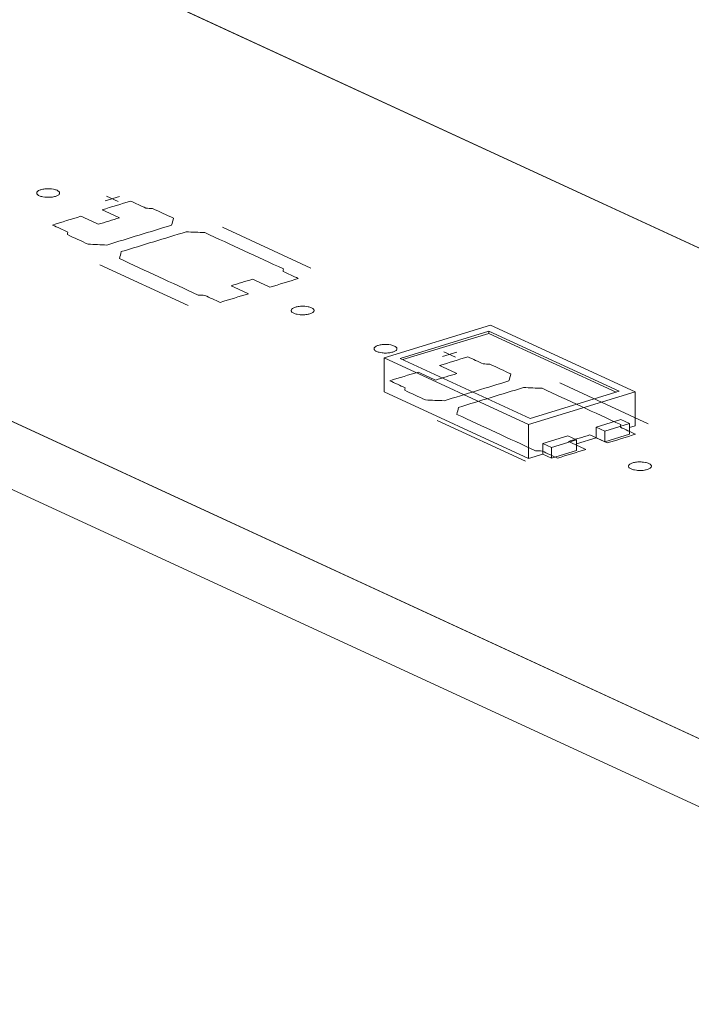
# Model space of a CAD drawing. Header units: inches. Extents: x -30 to 641, y 180 to 601.
# Tile 48 of 234: x 291 to 305, y 255 to 277. Entities that reach past the tile are written whole.
import ezdxf

# ---------------------------------------------------------------- set-up
doc = ezdxf.new("R2010")
doc.units = ezdxf.units.IN
doc.header["$MEASUREMENT"] = 0
doc.layers.add('1', color=7, linetype='Continuous')

# ---------------------------------------------------------------- blocks, each defined once
blk = doc.blocks.new('block 2882')
at = {"layer": '1', "color": 155, "lineweight": 18, "true_color": 0x4c7299}
blk.add_lwpolyline([(347.549, 241.629), (271.66, 276.636)], dxfattribs=at)
blk = doc.blocks.new('block 2885')
at = {"layer": '1', "color": 155, "lineweight": 18, "true_color": 0x4c7299}
blk.add_lwpolyline([(303.361, 267.768), (303.904, 267.934)], dxfattribs=at)
blk = doc.blocks.new('block 2908')
at = {"layer": '1', "color": 155, "lineweight": 18, "true_color": 0x4c7299}
blk.add_lwpolyline([(285.62, 280.902), (354.351, 249.196)], dxfattribs=at)
blk = doc.blocks.new('block 3023')
at = {"layer": '1', "color": 155, "lineweight": 18, "true_color": 0x4c7299}
blk.add_lwpolyline([(302.198, 267.412), (302.009, 267.5)], dxfattribs=at)
blk = doc.blocks.new('block 3025')
at = {"layer": '1', "color": 155, "lineweight": 18, "true_color": 0x4c7299}
blk.add_lwpolyline([(302.741, 267.578), (302.198, 267.412)], dxfattribs=at)
blk = doc.blocks.new('block 3182')
at = {"layer": '1', "color": 155, "lineweight": 18, "true_color": 0x4c7299}
blk.add_lwpolyline([(303.172, 267.855), (303.361, 267.768)], dxfattribs=at)
blk = doc.blocks.new('block 3183')
at = {"layer": '1', "color": 155, "lineweight": 18, "true_color": 0x4c7299}
blk.add_lwpolyline([(303.673, 268.639), (301.734, 268.047)], dxfattribs=at)
blk = doc.blocks.new('block 3184')
at = {"layer": '1', "color": 155, "lineweight": 18, "true_color": 0x4c7299}
blk.add_lwpolyline([(300.833, 269.95), (303.673, 268.639)], dxfattribs=at)
blk = doc.blocks.new('block 3185')
at = {"layer": '1', "color": 155, "lineweight": 18, "true_color": 0x4c7299}
blk.add_lwpolyline([(298.894, 269.357), (300.833, 269.95)], dxfattribs=at)
blk = doc.blocks.new('block 3187')
at = {"layer": '1', "color": 155, "lineweight": 18, "true_color": 0x4c7299}
blk.add_lwpolyline([(304.025, 268.626), (300.869, 270.082)], dxfattribs=at)
blk = doc.blocks.new('block 3188')
at = {"layer": '1', "color": 155, "lineweight": 18, "true_color": 0x4c7299}
blk.add_lwpolyline([(300.869, 270.082), (298.542, 269.371)], dxfattribs=at)
blk = doc.blocks.new('block 3189')
at = {"layer": '1', "color": 155, "lineweight": 18, "true_color": 0x4c7299}
blk.add_lwpolyline([(301.698, 267.915), (304.025, 268.626)], dxfattribs=at)
blk = doc.blocks.new('block 3190')
at = {"layer": '1', "color": 155, "lineweight": 18, "true_color": 0x4c7299}
blk.add_lwpolyline([(301.734, 268.047), (298.894, 269.357)], dxfattribs=at)
blk = doc.blocks.new('block 3191')
at = {"layer": '1', "color": 155, "lineweight": 18, "true_color": 0x4c7299}
blk.add_lwpolyline([(302.552, 267.666), (302.741, 267.578)], dxfattribs=at)
blk = doc.blocks.new('block 3193')
at = {"layer": '1', "color": 155, "lineweight": 18, "true_color": 0x4c7299}
blk.add_lwpolyline([(303.904, 267.934), (303.715, 268.021)], dxfattribs=at)
blk = doc.blocks.new('block 3224')
at = {"layer": '1', "color": 155, "lineweight": 18, "true_color": 0x4c7299}
blk.add_lwpolyline([(298.542, 269.371), (301.698, 267.915)], dxfattribs=at)
blk = doc.blocks.new('block 3845')
at = {"layer": '1', "color": 155, "lineweight": 18, "true_color": 0x4c7299}
blk.add_lwpolyline([(347.549, 240.146), (271.66, 275.153)], dxfattribs=at)
blk = doc.blocks.new('block 3871')
at = {"layer": '1', "color": 155, "lineweight": 18, "true_color": 0x4c7299}
blk.add_lwpolyline([(300.833, 269.903), (303.613, 268.621)], dxfattribs=at)
blk = doc.blocks.new('block 3872')
at = {"layer": '1', "color": 155, "lineweight": 18, "true_color": 0x4c7299}
blk.add_lwpolyline([(303.172, 267.855), (303.172, 267.624)], dxfattribs=at)
blk = doc.blocks.new('block 3873')
at = {"layer": '1', "color": 155, "lineweight": 18, "true_color": 0x4c7299}
blk.add_lwpolyline([(302.009, 267.5), (302.009, 267.268)], dxfattribs=at)
blk = doc.blocks.new('block 4206')
at = {"layer": '1', "color": 155, "lineweight": 18, "true_color": 0x4c7299}
blk.add_lwpolyline([(298.542, 269.371), (298.542, 268.629)], dxfattribs=at)
blk = doc.blocks.new('block 4207')
at = {"layer": '1', "color": 155, "lineweight": 18, "true_color": 0x4c7299}
blk.add_lwpolyline([(300.833, 269.903), (300.833, 269.95)], dxfattribs=at)
blk = doc.blocks.new('block 4208')
at = {"layer": '1', "color": 155, "lineweight": 18, "true_color": 0x4c7299}
blk.add_lwpolyline([(301.698, 267.915), (301.698, 267.173)], dxfattribs=at)
blk = doc.blocks.new('block 4209')
at = {"layer": '1', "color": 155, "lineweight": 18, "true_color": 0x4c7299}
blk.add_lwpolyline([(304.025, 268.626), (304.025, 267.884)], dxfattribs=at)
blk = doc.blocks.new('block 4210')
at = {"layer": '1', "color": 155, "lineweight": 18, "true_color": 0x4c7299}
blk.add_lwpolyline([(298.954, 269.329), (300.833, 269.903)], dxfattribs=at)
blk = doc.blocks.new('block 4291')
at = {"layer": '1', "color": 155, "lineweight": 18, "true_color": 0x4c7299}
blk.add_lwpolyline([(303.361, 267.768), (303.361, 267.536)], dxfattribs=at)
blk = doc.blocks.new('block 4292')
at = {"layer": '1', "color": 155, "lineweight": 18, "true_color": 0x4c7299}
blk.add_lwpolyline([(303.904, 267.934), (303.904, 267.702)], dxfattribs=at)
blk = doc.blocks.new('block 4293')
at = {"layer": '1', "color": 155, "lineweight": 18, "true_color": 0x4c7299}
blk.add_lwpolyline([(303.715, 268.021), (303.172, 267.855)], dxfattribs=at)
blk = doc.blocks.new('block 4294')
at = {"layer": '1', "color": 155, "lineweight": 18, "true_color": 0x4c7299}
blk.add_lwpolyline([(302.741, 267.578), (302.741, 267.347)], dxfattribs=at)
blk = doc.blocks.new('block 4295')
at = {"layer": '1', "color": 155, "lineweight": 18, "true_color": 0x4c7299}
blk.add_lwpolyline([(302.198, 267.412), (302.198, 267.181)], dxfattribs=at)
blk = doc.blocks.new('block 4296')
at = {"layer": '1', "color": 155, "lineweight": 18, "true_color": 0x4c7299}
blk.add_lwpolyline([(302.009, 267.5), (302.552, 267.666)], dxfattribs=at)
blk = doc.blocks.new('block 4297')
at = {"layer": '1', "color": 155, "lineweight": 18, "true_color": 0x4c7299}
blk.add_lwpolyline([(302.741, 267.347), (302.198, 267.181)], dxfattribs=at)
blk = doc.blocks.new('block 4298')
at = {"layer": '1', "color": 155, "lineweight": 18, "true_color": 0x4c7299}
blk.add_lwpolyline([(303.361, 267.536), (303.904, 267.702)], dxfattribs=at)
blk = doc.blocks.new('block 4299')
at = {"layer": '1', "color": 155, "lineweight": 18, "true_color": 0x4c7299}
blk.add_lwpolyline([(303.172, 267.624), (303.361, 267.536)], dxfattribs=at)
blk = doc.blocks.new('block 4300')
at = {"layer": '1', "color": 155, "lineweight": 18, "true_color": 0x4c7299}
blk.add_lwpolyline([(302.198, 267.181), (302.009, 267.268)], dxfattribs=at)
blk = doc.blocks.new('block 4301')
at = {"layer": '1', "color": 155, "lineweight": 18, "true_color": 0x4c7299}
blk.add_lwpolyline([(301.698, 267.173), (302.009, 267.268)], dxfattribs=at)
blk = doc.blocks.new('block 4302')
at = {"layer": '1', "color": 155, "lineweight": 18, "true_color": 0x4c7299}
blk.add_lwpolyline([(303.904, 267.847), (304.025, 267.884)], dxfattribs=at)
blk = doc.blocks.new('block 4303')
at = {"layer": '1', "color": 155, "lineweight": 18, "true_color": 0x4c7299}
blk.add_lwpolyline([(302.741, 267.492), (303.172, 267.624)], dxfattribs=at)
blk = doc.blocks.new('block 4304')
at = {"layer": '1', "color": 155, "lineweight": 18, "true_color": 0x4c7299}
blk.add_lwpolyline([(298.542, 268.629), (301.698, 267.173)], dxfattribs=at)
blk = doc.blocks.new('block 4696')
at = {"layer": '1', "color": 18, "lineweight": 13, "true_color": 0x4c0000}
blk.add_lwpolyline([(347.549, 241.629), (271.66, 276.636)], dxfattribs=at)
blk = doc.blocks.new('block 4706')
at = {"layer": '1', "color": 18, "lineweight": 13, "true_color": 0x4c0000}
blk.add_lwpolyline([(301.633, 267.113), (299.701, 268.004)], dxfattribs=at)
blk = doc.blocks.new('block 4717')
at = {"layer": '1', "color": 252, "lineweight": 13, "true_color": 0x848484}
blk.add_lwpolyline([(294.269, 270.51), (292.337, 271.401)], dxfattribs=at)
blk = doc.blocks.new('block 4729')
at = {"layer": '1', "color": 18, "lineweight": 13, "true_color": 0x4c0000}
blk.add_lwpolyline([(347.549, 241.629), (271.66, 276.636)], dxfattribs=at)
blk = doc.blocks.new('block 4770')
at = {"layer": '1', "color": 18, "lineweight": 13, "true_color": 0x4c0000}
blk.add_lwpolyline([(285.62, 280.902), (354.351, 249.196)], dxfattribs=at)
blk = doc.blocks.new('block 4779')
at = {"layer": '1', "color": 18, "lineweight": 13, "true_color": 0x4c0000}
blk.add_lwpolyline([(304.311, 267.931), (302.38, 268.822)], dxfattribs=at)
blk = doc.blocks.new('block 4780')
at = {"layer": '1', "color": 18, "lineweight": 13, "true_color": 0x4c0000}
blk.add_lwpolyline([(299.851, 269.502), (300.104, 269.385)], dxfattribs=at)
blk = doc.blocks.new('block 4781')
at = {"layer": '1', "color": 18, "lineweight": 13, "true_color": 0x4c0000}
blk.add_lwpolyline([(299.822, 269.397), (300.133, 269.491)], dxfattribs=at)
blk = doc.blocks.new('block 4812')
at = {"layer": '1', "color": 252, "lineweight": 13, "true_color": 0x848484}
blk.add_lwpolyline([(296.947, 271.328), (295.016, 272.219)], dxfattribs=at)
blk = doc.blocks.new('block 4813')
at = {"layer": '1', "color": 252, "lineweight": 13, "true_color": 0x848484}
blk.add_lwpolyline([(292.487, 272.899), (292.74, 272.782)], dxfattribs=at)
blk = doc.blocks.new('block 4814')
at = {"layer": '1', "color": 252, "lineweight": 13, "true_color": 0x848484}
blk.add_lwpolyline([(292.458, 272.794), (292.768, 272.889)], dxfattribs=at)
blk = doc.blocks.new('block 4847')
at = {"layer": '1', "color": 18, "lineweight": 13, "true_color": 0x4c0000}
blk.add_lwpolyline([(285.62, 280.902), (354.351, 249.196)], dxfattribs=at)
blk = doc.blocks.new('block 4982')
at = {"layer": '1', "color": 18, "lineweight": 13, "true_color": 0x4c0000}
blk.add_lwpolyline([(301.633, 267.113), (299.701, 268.004)], dxfattribs=at)
blk = doc.blocks.new('block 4990')
at = {"layer": '1', "color": 18, "lineweight": 13, "true_color": 0x4c0000}
blk.add_lwpolyline([(304.311, 267.931), (302.38, 268.822)], dxfattribs=at)
blk = doc.blocks.new('block 5001')
at = {"layer": '1', "color": 18, "lineweight": 13, "true_color": 0x4c0000}
blk.add_lwpolyline([(299.822, 269.397), (300.133, 269.491)], dxfattribs=at)
blk = doc.blocks.new('block 5004')
at = {"layer": '1', "color": 18, "lineweight": 13, "true_color": 0x4c0000}
blk.add_lwpolyline([(299.851, 269.502), (300.104, 269.385)], dxfattribs=at)
blk = doc.blocks.new('block 5059')
at = {"layer": '1', "color": 252, "lineweight": 13, "true_color": 0x848484}
blk.add_lwpolyline([(294.269, 270.51), (292.337, 271.401)], dxfattribs=at)
blk = doc.blocks.new('block 5060')
at = {"layer": '1', "color": 252, "lineweight": 13, "true_color": 0x848484}
blk.add_lwpolyline([(296.947, 271.328), (295.016, 272.219)], dxfattribs=at)
blk = doc.blocks.new('block 5061')
at = {"layer": '1', "color": 252, "lineweight": 13, "true_color": 0x848484}
blk.add_lwpolyline([(292.458, 272.794), (292.768, 272.889)], dxfattribs=at)
blk = doc.blocks.new('block 5062')
at = {"layer": '1', "color": 252, "lineweight": 13, "true_color": 0x848484}
blk.add_lwpolyline([(292.487, 272.899), (292.74, 272.782)], dxfattribs=at)
blk = doc.blocks.new('block 8458')
at = {"layer": '1', "color": 18, "lineweight": 13, "true_color": 0x4c0000}
for points in [[(223.384, 309.611), (270.605, 287.828), (273.556, 286.466), (275.032, 285.786), (275.441, 285.458), (274.663, 285.116), (274.891, 284.245), (277.052, 283.917), (278.945, 283.981), (280.42, 283.3), (281.896, 282.619), (282.634, 282.279), (282.08, 281.972), (281.797, 281.104), (283.715, 280.607), (285.808, 280.815), (287.284, 280.134), (290.235, 278.772), (313.846, 267.881)], [(314.054, 257.08), (290.443, 267.972), (278.638, 273.417), (272.736, 276.14), (271.998, 276.481), (271.699, 276.648), (272.148, 276.789), (272.748, 277.634), (271.036, 278.226), (268.82, 277.947)]]:
    blk.add_lwpolyline(points, dxfattribs=at)
blk = doc.blocks.new('block 8543')
at = {"layer": '1', "color": 18, "lineweight": 13, "true_color": 0x4c0000}
blk.add_lwpolyline([(298.417, 269.64), (298.436, 269.645), (298.456, 269.65), (298.479, 269.653), (298.502, 269.657), (298.526, 269.659), (298.551, 269.66), (298.601, 269.66), (298.625, 269.659), (298.649, 269.656), (298.692, 269.65), (298.713, 269.645), (298.733, 269.639), (298.752, 269.633), (298.768, 269.626), (298.783, 269.618), (298.796, 269.61), (298.806, 269.602), (298.814, 269.593), (298.82, 269.585), (298.823, 269.576), (298.825, 269.567), (298.823, 269.558), (298.82, 269.548), (298.814, 269.539), (298.805, 269.53), (298.794, 269.522), (298.781, 269.514), (298.766, 269.507), (298.75, 269.5), (298.732, 269.494), (298.713, 269.489), (298.692, 269.484), (298.67, 269.48), (298.647, 269.477), (298.622, 269.475), (298.598, 269.473), (298.548, 269.473), (298.524, 269.475), (298.5, 269.477), (298.456, 269.484), (298.436, 269.489), (298.416, 269.494), (298.397, 269.5), (298.38, 269.507), (298.366, 269.515), (298.353, 269.523), (298.343, 269.532), (298.335, 269.54), (298.329, 269.549), (298.325, 269.558), (298.324, 269.567), (298.326, 269.576), (298.329, 269.585), (298.335, 269.594), (298.344, 269.603), (298.355, 269.612), (298.368, 269.62), (298.382, 269.627), (298.399, 269.634), (298.417, 269.64)], dxfattribs=at)
blk = doc.blocks.new('block 8544')
at = {"layer": '1', "color": 18, "lineweight": 13, "true_color": 0x4c0000}
blk.add_lwpolyline([(303.971, 267.077), (303.99, 267.082), (304.011, 267.087), (304.033, 267.091), (304.057, 267.094), (304.081, 267.097), (304.106, 267.098), (304.156, 267.098), (304.18, 267.096), (304.203, 267.094), (304.247, 267.087), (304.268, 267.082), (304.288, 267.077), (304.306, 267.071), (304.323, 267.064), (304.338, 267.056), (304.351, 267.048), (304.361, 267.04), (304.369, 267.031), (304.375, 267.022), (304.378, 267.013), (304.379, 267.004), (304.378, 266.995), (304.374, 266.986), (304.368, 266.977), (304.36, 266.968), (304.349, 266.96), (304.336, 266.952), (304.321, 266.944), (304.305, 266.937), (304.287, 266.932), (304.268, 266.926), (304.247, 266.922), (304.225, 266.918), (304.201, 266.914), (304.177, 266.912), (304.152, 266.911), (304.102, 266.911), (304.078, 266.912), (304.055, 266.915), (304.011, 266.922), (303.99, 266.926), (303.97, 266.932), (303.952, 266.938), (303.935, 266.945), (303.92, 266.953), (303.908, 266.961), (303.897, 266.969), (303.889, 266.978), (303.884, 266.987), (303.88, 266.995), (303.879, 267.004), (303.88, 267.014), (303.884, 267.023), (303.89, 267.032), (303.899, 267.041), (303.909, 267.049), (303.922, 267.057), (303.937, 267.065), (303.954, 267.071), (303.971, 267.077)], dxfattribs=at)
blk = doc.blocks.new('block 8545')
at = {"layer": '1', "color": 18, "lineweight": 13, "true_color": 0x4c0000}
blk.add_open_spline([(303.415, 267.512), (303.622, 267.575), (303.829, 267.639), (304.035, 267.702), (303.924, 267.753), (303.812, 267.805), (303.701, 267.856), (303.704, 267.874), (303.707, 267.893), (303.711, 267.911), (303.138, 268.175), (302.565, 268.44), (301.992, 268.704), (301.857, 268.709), (301.721, 268.715), (301.586, 268.72), (301.114, 268.576), (300.643, 268.432), (300.171, 268.288), (300.157, 268.237), (300.144, 268.186), (300.131, 268.135), (300.703, 267.871), (301.276, 267.607), (301.849, 267.342), (301.898, 267.34), (301.946, 267.337), (301.994, 267.335), (302.106, 267.283), (302.218, 267.232), (302.329, 267.18), (302.536, 267.244), (302.743, 267.307), (302.95, 267.37), (302.823, 267.428), (302.697, 267.487), (302.571, 267.545), (302.726, 267.592), (302.881, 267.64), (303.036, 267.687), (303.163, 267.629), (303.289, 267.57), (303.415, 267.512)], degree=3, knots=[0, 0, 0, 0, 1, 1, 1, 2, 2, 2, 3, 3, 3, 4, 4, 4, 5, 5, 5, 6, 6, 6, 7, 7, 7, 8, 8, 8, 9, 9, 9, 10, 10, 10, 11, 11, 11, 12, 12, 12, 13, 13, 13, 14, 14, 14, 14], dxfattribs=at)
blk = doc.blocks.new('block 8546')
at = {"layer": '1', "color": 18, "lineweight": 13, "true_color": 0x4c0000}
blk.add_open_spline([(303.415, 267.512), (303.622, 267.575), (303.829, 267.639), (304.035, 267.702), (303.924, 267.753), (303.812, 267.805), (303.701, 267.856), (303.704, 267.874), (303.707, 267.893), (303.711, 267.911), (303.138, 268.175), (302.565, 268.44), (301.992, 268.704), (301.857, 268.709), (301.721, 268.715), (301.586, 268.72), (301.114, 268.576), (300.643, 268.432), (300.171, 268.288), (300.157, 268.237), (300.144, 268.186), (300.131, 268.135), (300.703, 267.871), (301.276, 267.607), (301.849, 267.342), (301.898, 267.34), (301.946, 267.337), (301.994, 267.335), (302.106, 267.283), (302.218, 267.232), (302.329, 267.18), (302.536, 267.244), (302.743, 267.307), (302.95, 267.37), (302.823, 267.428), (302.697, 267.487), (302.571, 267.545), (302.726, 267.592), (302.881, 267.64), (303.036, 267.687), (303.163, 267.629), (303.289, 267.57), (303.415, 267.512)], degree=3, knots=[0, 0, 0, 0, 1, 1, 1, 2, 2, 2, 3, 3, 3, 4, 4, 4, 5, 5, 5, 6, 6, 6, 7, 7, 7, 8, 8, 8, 9, 9, 9, 10, 10, 10, 11, 11, 11, 12, 12, 12, 13, 13, 13, 14, 14, 14, 14], dxfattribs=at)
blk = doc.blocks.new('block 8547')
at = {"layer": '1', "color": 18, "lineweight": 13, "true_color": 0x4c0000}
blk.add_open_spline([(301.311, 269.018), (301.297, 268.967), (301.284, 268.917), (301.27, 268.866), (300.799, 268.722), (300.327, 268.577), (299.855, 268.433), (299.72, 268.439), (299.585, 268.444), (299.449, 268.449), (299.297, 268.52), (299.145, 268.59), (298.993, 268.66), (298.996, 268.678), (298.999, 268.697), (299.003, 268.715), (298.891, 268.766), (298.78, 268.818), (298.668, 268.869), (298.875, 268.932), (299.082, 268.996), (299.289, 269.059), (299.415, 269.001), (299.541, 268.942), (299.667, 268.884), (299.822, 268.932), (299.978, 268.979), (300.133, 269.026), (300.006, 269.085), (299.88, 269.143), (299.754, 269.201), (299.961, 269.264), (300.168, 269.327), (300.374, 269.391), (300.486, 269.339), (300.598, 269.288), (300.709, 269.236), (300.758, 269.234), (300.806, 269.231), (300.854, 269.229), (301.006, 269.159), (301.159, 269.088), (301.311, 269.018)], degree=3, knots=[0, 0, 0, 0, 1, 1, 1, 2, 2, 2, 3, 3, 3, 4, 4, 4, 5, 5, 5, 6, 6, 6, 7, 7, 7, 8, 8, 8, 9, 9, 9, 10, 10, 10, 11, 11, 11, 12, 12, 12, 13, 13, 13, 14, 14, 14, 14], dxfattribs=at)
blk = doc.blocks.new('block 8548')
at = {"layer": '1', "color": 18, "lineweight": 13, "true_color": 0x4c0000}
blk.add_open_spline([(301.311, 269.018), (301.297, 268.967), (301.284, 268.917), (301.27, 268.866), (300.799, 268.722), (300.327, 268.577), (299.855, 268.433), (299.72, 268.439), (299.585, 268.444), (299.449, 268.449), (299.297, 268.52), (299.145, 268.59), (298.993, 268.66), (298.996, 268.678), (298.999, 268.697), (299.003, 268.715), (298.891, 268.766), (298.78, 268.818), (298.668, 268.869), (298.875, 268.932), (299.082, 268.996), (299.289, 269.059), (299.415, 269.001), (299.541, 268.942), (299.667, 268.884), (299.822, 268.932), (299.978, 268.979), (300.133, 269.026), (300.006, 269.085), (299.88, 269.143), (299.754, 269.201), (299.961, 269.264), (300.168, 269.327), (300.374, 269.391), (300.486, 269.339), (300.598, 269.288), (300.709, 269.236), (300.758, 269.234), (300.806, 269.231), (300.854, 269.229), (301.006, 269.159), (301.159, 269.088), (301.311, 269.018)], degree=3, knots=[0, 0, 0, 0, 1, 1, 1, 2, 2, 2, 3, 3, 3, 4, 4, 4, 5, 5, 5, 6, 6, 6, 7, 7, 7, 8, 8, 8, 9, 9, 9, 10, 10, 10, 11, 11, 11, 12, 12, 12, 13, 13, 13, 14, 14, 14, 14], dxfattribs=at)
blk = doc.blocks.new('block 8681')
at = {"layer": '1', "color": 252, "lineweight": 13, "true_color": 0x848484}
blk.add_lwpolyline([(291.052, 273.037), (291.071, 273.042), (291.092, 273.047), (291.114, 273.051), (291.138, 273.054), (291.162, 273.056), (291.187, 273.057), (291.237, 273.057), (291.261, 273.056), (291.284, 273.053), (291.328, 273.047), (291.349, 273.042), (291.369, 273.036), (291.387, 273.03), (291.404, 273.023), (291.419, 273.015), (291.432, 273.007), (291.442, 272.999), (291.45, 272.99), (291.456, 272.982), (291.459, 272.973), (291.46, 272.964), (291.459, 272.955), (291.455, 272.945), (291.449, 272.936), (291.441, 272.927), (291.43, 272.919), (291.417, 272.911), (291.402, 272.904), (291.386, 272.897), (291.368, 272.891), (291.349, 272.886), (291.328, 272.881), (291.306, 272.877), (291.282, 272.874), (291.258, 272.872), (291.233, 272.87), (291.184, 272.87), (291.159, 272.872), (291.136, 272.874), (291.092, 272.881), (291.071, 272.886), (291.051, 272.891), (291.033, 272.898), (291.016, 272.905), (291.001, 272.912), (290.989, 272.92), (290.978, 272.929), (290.97, 272.937), (290.965, 272.946), (290.961, 272.955), (290.96, 272.964), (290.961, 272.973), (290.965, 272.982), (290.971, 272.991), (290.98, 273), (290.99, 273.009), (291.003, 273.017), (291.018, 273.024), (291.035, 273.031), (291.052, 273.037)], dxfattribs=at)
blk = doc.blocks.new('block 8682')
at = {"layer": '1', "color": 252, "lineweight": 13, "true_color": 0x848484}
blk.add_lwpolyline([(296.607, 270.474), (296.626, 270.48), (296.647, 270.484), (296.669, 270.488), (296.693, 270.491), (296.717, 270.494), (296.742, 270.495), (296.792, 270.495), (296.816, 270.493), (296.839, 270.491), (296.883, 270.484), (296.904, 270.48), (296.924, 270.474), (296.942, 270.468), (296.959, 270.461), (296.974, 270.453), (296.986, 270.445), (296.997, 270.437), (297.005, 270.428), (297.01, 270.419), (297.014, 270.41), (297.015, 270.401), (297.014, 270.392), (297.01, 270.383), (297.004, 270.374), (296.995, 270.365), (296.985, 270.357), (296.972, 270.349), (296.957, 270.341), (296.94, 270.335), (296.923, 270.329), (296.904, 270.323), (296.883, 270.319), (296.861, 270.315), (296.837, 270.312), (296.813, 270.309), (296.788, 270.308), (296.738, 270.308), (296.714, 270.31), (296.691, 270.312), (296.647, 270.319), (296.626, 270.323), (296.606, 270.329), (296.588, 270.335), (296.571, 270.342), (296.556, 270.35), (296.543, 270.358), (296.533, 270.366), (296.525, 270.375), (296.519, 270.384), (296.516, 270.392), (296.515, 270.401), (296.516, 270.411), (296.52, 270.42), (296.526, 270.429), (296.534, 270.438), (296.545, 270.446), (296.558, 270.454), (296.573, 270.462), (296.589, 270.468), (296.607, 270.474)], dxfattribs=at)
blk = doc.blocks.new('block 8683')
at = {"layer": '1', "color": 252, "lineweight": 13, "true_color": 0x848484}
blk.add_open_spline([(296.051, 270.909), (296.258, 270.972), (296.464, 271.036), (296.671, 271.099), (296.56, 271.15), (296.448, 271.202), (296.337, 271.253), (296.34, 271.272), (296.343, 271.29), (296.346, 271.308), (295.774, 271.572), (295.201, 271.837), (294.628, 272.101), (294.492, 272.106), (294.357, 272.112), (294.222, 272.117), (293.75, 271.973), (293.278, 271.829), (292.807, 271.685), (292.793, 271.634), (292.78, 271.583), (292.766, 271.532), (293.339, 271.268), (293.912, 271.004), (294.485, 270.739), (294.533, 270.737), (294.582, 270.734), (294.63, 270.732), (294.742, 270.68), (294.853, 270.629), (294.965, 270.578), (295.172, 270.641), (295.379, 270.704), (295.585, 270.767), (295.459, 270.825), (295.333, 270.884), (295.207, 270.942), (295.362, 270.989), (295.517, 271.037), (295.672, 271.084), (295.798, 271.026), (295.925, 270.968), (296.051, 270.909)], degree=3, knots=[0, 0, 0, 0, 1, 1, 1, 2, 2, 2, 3, 3, 3, 4, 4, 4, 5, 5, 5, 6, 6, 6, 7, 7, 7, 8, 8, 8, 9, 9, 9, 10, 10, 10, 11, 11, 11, 12, 12, 12, 13, 13, 13, 14, 14, 14, 14], dxfattribs=at)
blk = doc.blocks.new('block 8684')
at = {"layer": '1', "color": 252, "lineweight": 13, "true_color": 0x848484}
blk.add_open_spline([(296.051, 270.909), (296.258, 270.972), (296.464, 271.036), (296.671, 271.099), (296.56, 271.15), (296.448, 271.202), (296.337, 271.253), (296.34, 271.272), (296.343, 271.29), (296.346, 271.308), (295.774, 271.572), (295.201, 271.837), (294.628, 272.101), (294.492, 272.106), (294.357, 272.112), (294.222, 272.117), (293.75, 271.973), (293.278, 271.829), (292.807, 271.685), (292.793, 271.634), (292.78, 271.583), (292.766, 271.532), (293.339, 271.268), (293.912, 271.004), (294.485, 270.739), (294.533, 270.737), (294.582, 270.734), (294.63, 270.732), (294.742, 270.68), (294.853, 270.629), (294.965, 270.578), (295.172, 270.641), (295.379, 270.704), (295.585, 270.767), (295.459, 270.825), (295.333, 270.884), (295.207, 270.942), (295.362, 270.989), (295.517, 271.037), (295.672, 271.084), (295.798, 271.026), (295.925, 270.968), (296.051, 270.909)], degree=3, knots=[0, 0, 0, 0, 1, 1, 1, 2, 2, 2, 3, 3, 3, 4, 4, 4, 5, 5, 5, 6, 6, 6, 7, 7, 7, 8, 8, 8, 9, 9, 9, 10, 10, 10, 11, 11, 11, 12, 12, 12, 13, 13, 13, 14, 14, 14, 14], dxfattribs=at)
blk = doc.blocks.new('block 8685')
at = {"layer": '1', "color": 252, "lineweight": 13, "true_color": 0x848484}
blk.add_open_spline([(293.946, 272.415), (293.933, 272.364), (293.919, 272.314), (293.906, 272.263), (293.434, 272.119), (292.963, 271.975), (292.491, 271.83), (292.356, 271.836), (292.22, 271.841), (292.085, 271.847), (291.933, 271.917), (291.781, 271.987), (291.629, 272.057), (291.632, 272.075), (291.635, 272.094), (291.639, 272.112), (291.527, 272.163), (291.415, 272.215), (291.304, 272.266), (291.511, 272.33), (291.717, 272.393), (291.924, 272.456), (292.051, 272.398), (292.177, 272.339), (292.303, 272.281), (292.458, 272.329), (292.613, 272.376), (292.768, 272.423), (292.642, 272.482), (292.516, 272.54), (292.39, 272.598), (292.597, 272.661), (292.803, 272.725), (293.01, 272.788), (293.122, 272.736), (293.233, 272.685), (293.345, 272.633), (293.393, 272.631), (293.442, 272.628), (293.49, 272.626), (293.642, 272.556), (293.794, 272.485), (293.946, 272.415)], degree=3, knots=[0, 0, 0, 0, 1, 1, 1, 2, 2, 2, 3, 3, 3, 4, 4, 4, 5, 5, 5, 6, 6, 6, 7, 7, 7, 8, 8, 8, 9, 9, 9, 10, 10, 10, 11, 11, 11, 12, 12, 12, 13, 13, 13, 14, 14, 14, 14], dxfattribs=at)
blk = doc.blocks.new('block 8686')
at = {"layer": '1', "color": 252, "lineweight": 13, "true_color": 0x848484}
blk.add_open_spline([(293.946, 272.415), (293.933, 272.364), (293.919, 272.314), (293.906, 272.263), (293.434, 272.119), (292.963, 271.975), (292.491, 271.83), (292.356, 271.836), (292.22, 271.841), (292.085, 271.847), (291.933, 271.917), (291.781, 271.987), (291.629, 272.057), (291.632, 272.075), (291.635, 272.094), (291.639, 272.112), (291.527, 272.163), (291.415, 272.215), (291.304, 272.266), (291.511, 272.33), (291.717, 272.393), (291.924, 272.456), (292.051, 272.398), (292.177, 272.339), (292.303, 272.281), (292.458, 272.329), (292.613, 272.376), (292.768, 272.423), (292.642, 272.482), (292.516, 272.54), (292.39, 272.598), (292.597, 272.661), (292.803, 272.725), (293.01, 272.788), (293.122, 272.736), (293.233, 272.685), (293.345, 272.633), (293.393, 272.631), (293.442, 272.628), (293.49, 272.626), (293.642, 272.556), (293.794, 272.485), (293.946, 272.415)], degree=3, knots=[0, 0, 0, 0, 1, 1, 1, 2, 2, 2, 3, 3, 3, 4, 4, 4, 5, 5, 5, 6, 6, 6, 7, 7, 7, 8, 8, 8, 9, 9, 9, 10, 10, 10, 11, 11, 11, 12, 12, 12, 13, 13, 13, 14, 14, 14, 14], dxfattribs=at)
blk = doc.blocks.new('block 9037')
at = {"layer": '1', "color": 18, "lineweight": 13, "true_color": 0x4c0000}
blk.add_open_spline([(303.415, 267.512), (303.622, 267.575), (303.829, 267.639), (304.035, 267.702), (303.924, 267.753), (303.812, 267.805), (303.701, 267.856), (303.704, 267.874), (303.707, 267.893), (303.711, 267.911), (303.138, 268.175), (302.565, 268.44), (301.992, 268.704), (301.857, 268.709), (301.721, 268.715), (301.586, 268.72), (301.114, 268.576), (300.643, 268.432), (300.171, 268.288), (300.157, 268.237), (300.144, 268.186), (300.131, 268.135), (300.703, 267.871), (301.276, 267.607), (301.849, 267.342), (301.898, 267.34), (301.946, 267.337), (301.994, 267.335), (302.106, 267.283), (302.218, 267.232), (302.329, 267.18), (302.536, 267.244), (302.743, 267.307), (302.95, 267.37), (302.823, 267.428), (302.697, 267.487), (302.571, 267.545), (302.726, 267.592), (302.881, 267.64), (303.036, 267.687), (303.163, 267.629), (303.289, 267.57), (303.415, 267.512)], degree=3, knots=[0, 0, 0, 0, 1, 1, 1, 2, 2, 2, 3, 3, 3, 4, 4, 4, 5, 5, 5, 6, 6, 6, 7, 7, 7, 8, 8, 8, 9, 9, 9, 10, 10, 10, 11, 11, 11, 12, 12, 12, 13, 13, 13, 14, 14, 14, 14], dxfattribs=at)
blk = doc.blocks.new('block 9048')
at = {"layer": '1', "color": 18, "lineweight": 13, "true_color": 0x4c0000}
blk.add_lwpolyline([(303.971, 267.077), (303.99, 267.082), (304.011, 267.087), (304.033, 267.091), (304.057, 267.094), (304.081, 267.097), (304.106, 267.098), (304.156, 267.098), (304.18, 267.096), (304.203, 267.094), (304.247, 267.087), (304.268, 267.082), (304.288, 267.077), (304.306, 267.071), (304.323, 267.064), (304.338, 267.056), (304.351, 267.048), (304.361, 267.04), (304.369, 267.031), (304.375, 267.022), (304.378, 267.013), (304.379, 267.004), (304.378, 266.995), (304.374, 266.986), (304.368, 266.977), (304.36, 266.968), (304.349, 266.96), (304.336, 266.952), (304.321, 266.944), (304.305, 266.937), (304.287, 266.932), (304.268, 266.926), (304.247, 266.922), (304.225, 266.918), (304.201, 266.914), (304.177, 266.912), (304.152, 266.911), (304.102, 266.911), (304.078, 266.912), (304.055, 266.915), (304.011, 266.922), (303.99, 266.926), (303.97, 266.932), (303.952, 266.938), (303.935, 266.945), (303.92, 266.953), (303.908, 266.961), (303.897, 266.969), (303.889, 266.978), (303.884, 266.987), (303.88, 266.995), (303.879, 267.004), (303.88, 267.014), (303.884, 267.023), (303.89, 267.032), (303.899, 267.041), (303.909, 267.049), (303.922, 267.057), (303.937, 267.065), (303.954, 267.071), (303.971, 267.077)], dxfattribs=at)
blk = doc.blocks.new('block 9055')
at = {"layer": '1', "color": 18, "lineweight": 13, "true_color": 0x4c0000}
blk.add_open_spline([(301.311, 269.018), (301.297, 268.967), (301.284, 268.917), (301.27, 268.866), (300.799, 268.722), (300.327, 268.577), (299.855, 268.433), (299.72, 268.439), (299.585, 268.444), (299.449, 268.449), (299.297, 268.52), (299.145, 268.59), (298.993, 268.66), (298.996, 268.678), (298.999, 268.697), (299.003, 268.715), (298.891, 268.766), (298.78, 268.818), (298.668, 268.869), (298.875, 268.932), (299.082, 268.996), (299.289, 269.059), (299.415, 269.001), (299.541, 268.942), (299.667, 268.884), (299.822, 268.932), (299.978, 268.979), (300.133, 269.026), (300.006, 269.085), (299.88, 269.143), (299.754, 269.201), (299.961, 269.264), (300.168, 269.327), (300.374, 269.391), (300.486, 269.339), (300.598, 269.288), (300.709, 269.236), (300.758, 269.234), (300.806, 269.231), (300.854, 269.229), (301.006, 269.159), (301.159, 269.088), (301.311, 269.018)], degree=3, knots=[0, 0, 0, 0, 1, 1, 1, 2, 2, 2, 3, 3, 3, 4, 4, 4, 5, 5, 5, 6, 6, 6, 7, 7, 7, 8, 8, 8, 9, 9, 9, 10, 10, 10, 11, 11, 11, 12, 12, 12, 13, 13, 13, 14, 14, 14, 14], dxfattribs=at)
blk = doc.blocks.new('block 9059')
at = {"layer": '1', "color": 18, "lineweight": 13, "true_color": 0x4c0000}
blk.add_lwpolyline([(298.417, 269.64), (298.436, 269.645), (298.456, 269.65), (298.479, 269.653), (298.502, 269.657), (298.526, 269.659), (298.551, 269.66), (298.601, 269.66), (298.625, 269.659), (298.649, 269.656), (298.692, 269.65), (298.713, 269.645), (298.733, 269.639), (298.752, 269.633), (298.768, 269.626), (298.783, 269.618), (298.796, 269.61), (298.806, 269.602), (298.814, 269.593), (298.82, 269.585), (298.823, 269.576), (298.825, 269.567), (298.823, 269.558), (298.82, 269.548), (298.814, 269.539), (298.805, 269.53), (298.794, 269.522), (298.781, 269.514), (298.766, 269.507), (298.75, 269.5), (298.732, 269.494), (298.713, 269.489), (298.692, 269.484), (298.67, 269.48), (298.647, 269.477), (298.622, 269.475), (298.598, 269.473), (298.548, 269.473), (298.524, 269.475), (298.5, 269.477), (298.456, 269.484), (298.436, 269.489), (298.416, 269.494), (298.397, 269.5), (298.38, 269.507), (298.366, 269.515), (298.353, 269.523), (298.343, 269.532), (298.335, 269.54), (298.329, 269.549), (298.325, 269.558), (298.324, 269.567), (298.326, 269.576), (298.329, 269.585), (298.335, 269.594), (298.344, 269.603), (298.355, 269.612), (298.368, 269.62), (298.382, 269.627), (298.399, 269.634), (298.417, 269.64)], dxfattribs=at)
blk = doc.blocks.new('block 9065')
at = {"layer": '1', "color": 18, "lineweight": 13, "true_color": 0x4c0000}
blk.add_open_spline([(301.311, 269.018), (301.297, 268.967), (301.284, 268.917), (301.27, 268.866), (300.799, 268.722), (300.327, 268.577), (299.855, 268.433), (299.72, 268.439), (299.585, 268.444), (299.449, 268.449), (299.297, 268.52), (299.145, 268.59), (298.993, 268.66), (298.996, 268.678), (298.999, 268.697), (299.003, 268.715), (298.891, 268.766), (298.78, 268.818), (298.668, 268.869), (298.875, 268.932), (299.082, 268.996), (299.289, 269.059), (299.415, 269.001), (299.541, 268.942), (299.667, 268.884), (299.822, 268.932), (299.978, 268.979), (300.133, 269.026), (300.006, 269.085), (299.88, 269.143), (299.754, 269.201), (299.961, 269.264), (300.168, 269.327), (300.374, 269.391), (300.486, 269.339), (300.598, 269.288), (300.709, 269.236), (300.758, 269.234), (300.806, 269.231), (300.854, 269.229), (301.006, 269.159), (301.159, 269.088), (301.311, 269.018)], degree=3, knots=[0, 0, 0, 0, 1, 1, 1, 2, 2, 2, 3, 3, 3, 4, 4, 4, 5, 5, 5, 6, 6, 6, 7, 7, 7, 8, 8, 8, 9, 9, 9, 10, 10, 10, 11, 11, 11, 12, 12, 12, 13, 13, 13, 14, 14, 14, 14], dxfattribs=at)
blk = doc.blocks.new('block 9076')
at = {"layer": '1', "color": 18, "lineweight": 13, "true_color": 0x4c0000}
blk.add_open_spline([(303.415, 267.512), (303.622, 267.575), (303.829, 267.639), (304.035, 267.702), (303.924, 267.753), (303.812, 267.805), (303.701, 267.856), (303.704, 267.874), (303.707, 267.893), (303.711, 267.911), (303.138, 268.175), (302.565, 268.44), (301.992, 268.704), (301.857, 268.709), (301.721, 268.715), (301.586, 268.72), (301.114, 268.576), (300.643, 268.432), (300.171, 268.288), (300.157, 268.237), (300.144, 268.186), (300.131, 268.135), (300.703, 267.871), (301.276, 267.607), (301.849, 267.342), (301.898, 267.34), (301.946, 267.337), (301.994, 267.335), (302.106, 267.283), (302.218, 267.232), (302.329, 267.18), (302.536, 267.244), (302.743, 267.307), (302.95, 267.37), (302.823, 267.428), (302.697, 267.487), (302.571, 267.545), (302.726, 267.592), (302.881, 267.64), (303.036, 267.687), (303.163, 267.629), (303.289, 267.57), (303.415, 267.512)], degree=3, knots=[0, 0, 0, 0, 1, 1, 1, 2, 2, 2, 3, 3, 3, 4, 4, 4, 5, 5, 5, 6, 6, 6, 7, 7, 7, 8, 8, 8, 9, 9, 9, 10, 10, 10, 11, 11, 11, 12, 12, 12, 13, 13, 13, 14, 14, 14, 14], dxfattribs=at)
blk = doc.blocks.new('block 9156')
at = {"layer": '1', "color": 252, "lineweight": 13, "true_color": 0x848484}
blk.add_open_spline([(293.946, 272.415), (293.933, 272.364), (293.919, 272.314), (293.906, 272.263), (293.434, 272.119), (292.963, 271.975), (292.491, 271.83), (292.356, 271.836), (292.22, 271.841), (292.085, 271.847), (291.933, 271.917), (291.781, 271.987), (291.629, 272.057), (291.632, 272.075), (291.635, 272.094), (291.639, 272.112), (291.527, 272.163), (291.415, 272.215), (291.304, 272.266), (291.511, 272.33), (291.717, 272.393), (291.924, 272.456), (292.051, 272.398), (292.177, 272.339), (292.303, 272.281), (292.458, 272.329), (292.613, 272.376), (292.768, 272.423), (292.642, 272.482), (292.516, 272.54), (292.39, 272.598), (292.597, 272.661), (292.803, 272.725), (293.01, 272.788), (293.122, 272.736), (293.233, 272.685), (293.345, 272.633), (293.393, 272.631), (293.442, 272.628), (293.49, 272.626), (293.642, 272.556), (293.794, 272.485), (293.946, 272.415)], degree=3, knots=[0, 0, 0, 0, 1, 1, 1, 2, 2, 2, 3, 3, 3, 4, 4, 4, 5, 5, 5, 6, 6, 6, 7, 7, 7, 8, 8, 8, 9, 9, 9, 10, 10, 10, 11, 11, 11, 12, 12, 12, 13, 13, 13, 14, 14, 14, 14], dxfattribs=at)
blk = doc.blocks.new('block 9157')
at = {"layer": '1', "color": 252, "lineweight": 13, "true_color": 0x848484}
blk.add_open_spline([(296.051, 270.909), (296.258, 270.972), (296.464, 271.036), (296.671, 271.099), (296.56, 271.15), (296.448, 271.202), (296.337, 271.253), (296.34, 271.272), (296.343, 271.29), (296.346, 271.308), (295.774, 271.572), (295.201, 271.837), (294.628, 272.101), (294.492, 272.106), (294.357, 272.112), (294.222, 272.117), (293.75, 271.973), (293.278, 271.829), (292.807, 271.685), (292.793, 271.634), (292.78, 271.583), (292.766, 271.532), (293.339, 271.268), (293.912, 271.004), (294.485, 270.739), (294.533, 270.737), (294.582, 270.734), (294.63, 270.732), (294.742, 270.68), (294.853, 270.629), (294.965, 270.578), (295.172, 270.641), (295.379, 270.704), (295.585, 270.767), (295.459, 270.825), (295.333, 270.884), (295.207, 270.942), (295.362, 270.989), (295.517, 271.037), (295.672, 271.084), (295.798, 271.026), (295.925, 270.968), (296.051, 270.909)], degree=3, knots=[0, 0, 0, 0, 1, 1, 1, 2, 2, 2, 3, 3, 3, 4, 4, 4, 5, 5, 5, 6, 6, 6, 7, 7, 7, 8, 8, 8, 9, 9, 9, 10, 10, 10, 11, 11, 11, 12, 12, 12, 13, 13, 13, 14, 14, 14, 14], dxfattribs=at)
blk = doc.blocks.new('block 9158')
at = {"layer": '1', "color": 252, "lineweight": 13, "true_color": 0x848484}
blk.add_open_spline([(296.051, 270.909), (296.258, 270.972), (296.464, 271.036), (296.671, 271.099), (296.56, 271.15), (296.448, 271.202), (296.337, 271.253), (296.34, 271.272), (296.343, 271.29), (296.346, 271.308), (295.774, 271.572), (295.201, 271.837), (294.628, 272.101), (294.492, 272.106), (294.357, 272.112), (294.222, 272.117), (293.75, 271.973), (293.278, 271.829), (292.807, 271.685), (292.793, 271.634), (292.78, 271.583), (292.766, 271.532), (293.339, 271.268), (293.912, 271.004), (294.485, 270.739), (294.533, 270.737), (294.582, 270.734), (294.63, 270.732), (294.742, 270.68), (294.853, 270.629), (294.965, 270.578), (295.172, 270.641), (295.379, 270.704), (295.585, 270.767), (295.459, 270.825), (295.333, 270.884), (295.207, 270.942), (295.362, 270.989), (295.517, 271.037), (295.672, 271.084), (295.798, 271.026), (295.925, 270.968), (296.051, 270.909)], degree=3, knots=[0, 0, 0, 0, 1, 1, 1, 2, 2, 2, 3, 3, 3, 4, 4, 4, 5, 5, 5, 6, 6, 6, 7, 7, 7, 8, 8, 8, 9, 9, 9, 10, 10, 10, 11, 11, 11, 12, 12, 12, 13, 13, 13, 14, 14, 14, 14], dxfattribs=at)
blk = doc.blocks.new('block 9159')
at = {"layer": '1', "color": 252, "lineweight": 13, "true_color": 0x848484}
blk.add_lwpolyline([(296.607, 270.474), (296.626, 270.48), (296.647, 270.484), (296.669, 270.488), (296.693, 270.491), (296.717, 270.494), (296.742, 270.495), (296.792, 270.495), (296.816, 270.493), (296.839, 270.491), (296.883, 270.484), (296.904, 270.48), (296.924, 270.474), (296.942, 270.468), (296.959, 270.461), (296.974, 270.453), (296.986, 270.445), (296.997, 270.437), (297.005, 270.428), (297.01, 270.419), (297.014, 270.41), (297.015, 270.401), (297.014, 270.392), (297.01, 270.383), (297.004, 270.374), (296.995, 270.365), (296.985, 270.357), (296.972, 270.349), (296.957, 270.341), (296.94, 270.335), (296.923, 270.329), (296.904, 270.323), (296.883, 270.319), (296.861, 270.315), (296.837, 270.312), (296.813, 270.309), (296.788, 270.308), (296.738, 270.308), (296.714, 270.31), (296.691, 270.312), (296.647, 270.319), (296.626, 270.323), (296.606, 270.329), (296.588, 270.335), (296.571, 270.342), (296.556, 270.35), (296.543, 270.358), (296.533, 270.366), (296.525, 270.375), (296.519, 270.384), (296.516, 270.392), (296.515, 270.401), (296.516, 270.411), (296.52, 270.42), (296.526, 270.429), (296.534, 270.438), (296.545, 270.446), (296.558, 270.454), (296.573, 270.462), (296.589, 270.468), (296.607, 270.474)], dxfattribs=at)
blk = doc.blocks.new('block 9160')
at = {"layer": '1', "color": 252, "lineweight": 13, "true_color": 0x848484}
blk.add_open_spline([(293.946, 272.415), (293.933, 272.364), (293.919, 272.314), (293.906, 272.263), (293.434, 272.119), (292.963, 271.975), (292.491, 271.83), (292.356, 271.836), (292.22, 271.841), (292.085, 271.847), (291.933, 271.917), (291.781, 271.987), (291.629, 272.057), (291.632, 272.075), (291.635, 272.094), (291.639, 272.112), (291.527, 272.163), (291.415, 272.215), (291.304, 272.266), (291.511, 272.33), (291.717, 272.393), (291.924, 272.456), (292.051, 272.398), (292.177, 272.339), (292.303, 272.281), (292.458, 272.329), (292.613, 272.376), (292.768, 272.423), (292.642, 272.482), (292.516, 272.54), (292.39, 272.598), (292.597, 272.661), (292.803, 272.725), (293.01, 272.788), (293.122, 272.736), (293.233, 272.685), (293.345, 272.633), (293.393, 272.631), (293.442, 272.628), (293.49, 272.626), (293.642, 272.556), (293.794, 272.485), (293.946, 272.415)], degree=3, knots=[0, 0, 0, 0, 1, 1, 1, 2, 2, 2, 3, 3, 3, 4, 4, 4, 5, 5, 5, 6, 6, 6, 7, 7, 7, 8, 8, 8, 9, 9, 9, 10, 10, 10, 11, 11, 11, 12, 12, 12, 13, 13, 13, 14, 14, 14, 14], dxfattribs=at)
blk = doc.blocks.new('block 9161')
at = {"layer": '1', "color": 252, "lineweight": 13, "true_color": 0x848484}
blk.add_lwpolyline([(291.052, 273.037), (291.071, 273.042), (291.092, 273.047), (291.114, 273.051), (291.138, 273.054), (291.162, 273.056), (291.187, 273.057), (291.237, 273.057), (291.261, 273.056), (291.284, 273.053), (291.328, 273.047), (291.349, 273.042), (291.369, 273.036), (291.387, 273.03), (291.404, 273.023), (291.419, 273.015), (291.432, 273.007), (291.442, 272.999), (291.45, 272.99), (291.456, 272.982), (291.459, 272.973), (291.46, 272.964), (291.459, 272.955), (291.455, 272.945), (291.449, 272.936), (291.441, 272.927), (291.43, 272.919), (291.417, 272.911), (291.402, 272.904), (291.386, 272.897), (291.368, 272.891), (291.349, 272.886), (291.328, 272.881), (291.306, 272.877), (291.282, 272.874), (291.258, 272.872), (291.233, 272.87), (291.184, 272.87), (291.159, 272.872), (291.136, 272.874), (291.092, 272.881), (291.071, 272.886), (291.051, 272.891), (291.033, 272.898), (291.016, 272.905), (291.001, 272.912), (290.989, 272.92), (290.978, 272.929), (290.97, 272.937), (290.965, 272.946), (290.961, 272.955), (290.96, 272.964), (290.961, 272.973), (290.965, 272.982), (290.971, 272.991), (290.98, 273), (290.99, 273.009), (291.003, 273.017), (291.018, 273.024), (291.035, 273.031), (291.052, 273.037)], dxfattribs=at)

msp = doc.modelspace()

# ---------------------------------------------------------------- block references
at = {"layer": '1'}
for name in ['block 8458', 'block 2908', 'block 4770', 'block 4847', 'block 2882', 'block 4696', 'block 4729', 'block 3845', 'block 8681', 'block 9161', 'block 4814', 'block 5061', 'block 4813', 'block 5062', 'block 8685', 'block 8686', 'block 9156', 'block 9160', 'block 4812', 'block 5060', 'block 8683', 'block 8684', 'block 9157', 'block 9158', 'block 4717', 'block 5059', 'block 8682', 'block 9159', 'block 3188', 'block 3187', 'block 3185', 'block 4210', 'block 3184', 'block 4207', 'block 3871', 'block 8543', 'block 9059', 'block 3224', 'block 4206', 'block 8547', 'block 8548', 'block 9055', 'block 9065', 'block 4781', 'block 5001', 'block 4780', 'block 5004', 'block 3190', 'block 8545', 'block 8546', 'block 9037', 'block 9076', 'block 4779', 'block 4990', 'block 4304', 'block 3189', 'block 3183', 'block 4209', 'block 4706', 'block 4982', 'block 4208', 'block 4293', 'block 2885', 'block 3193', 'block 4292', 'block 4302', 'block 4296', 'block 3191', 'block 3182', 'block 3872', 'block 4291', 'block 4298', 'block 3023', 'block 3873', 'block 3025', 'block 4303', 'block 4294', 'block 4299', 'block 4301', 'block 4300', 'block 4295', 'block 4297', 'block 8544', 'block 9048']:
    msp.add_blockref(name, (0, 0), dxfattribs=at)

doc.saveas('drawing.dxf')
